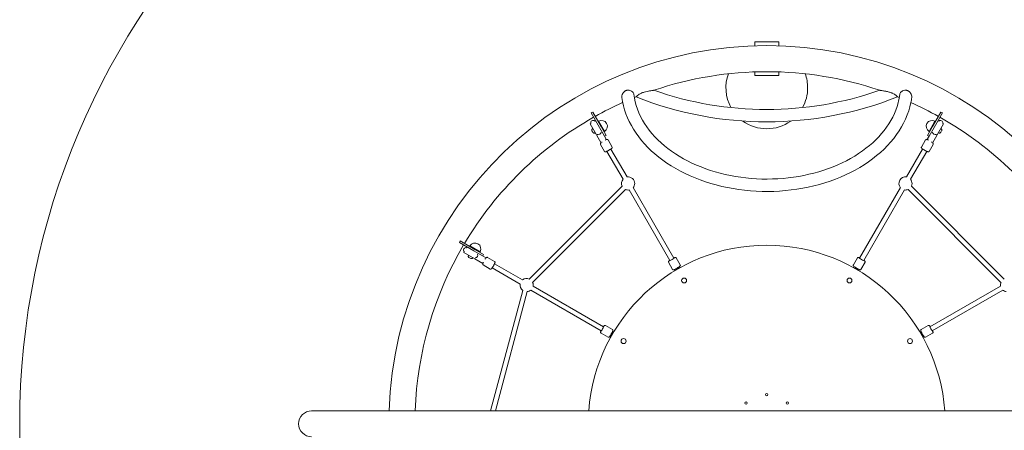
# Model space of a CAD drawing. Header units: inches. Extents: x -32 to 818, y -661 to 218.
# Tile 5 of 110: x 471.88 to 475.25, y 8.27 to 9.68. Entities that reach past the tile are written whole.
import ezdxf

# ---------------------------------------------------------------- set-up
doc = ezdxf.new("R2010")
doc.units = ezdxf.units.IN
doc.header["$LTSCALE"] = 0.01
doc.header["$MEASUREMENT"] = 0
doc.layers.get('0').update_dxf_attribs({"lineweight": 5})
doc.layers.add('_at_zabawki_', color=240, linetype='Continuous', lineweight=5)

# ---------------------------------------------------------------- blocks, each defined once
blk = doc.blocks.new('A$C3F2D24A1')
at = {"color": 0, "linetype": 'Continuous', "lineweight": 0}
for p, q in [((2368.6, 4617.7), (2368.6, 4604.1)), ((2451.6, 4617.7), (2368.6, 4617.7)), ((2451.6, 4604.1), (2451.6, 4617.7)), ((2368.6, 4514.9), (2368.6, 4502.7)), ((2451.6, 4502.7), (2368.6, 4502.7)), ((2451.6, 4502.7), (2451.6, 4514.9)), ((1837.2, 4324.6), (1808.5, 4374.3)), ((1813.7, 4377.2), (1842.4, 4327.6)), ((3006.6, 4377.2), (2977.9, 4327.6)), ((2983.1, 4324.6), (3011.8, 4374.3)), ((1807.4, 4338.6), (1804.6, 4337)), ((1804.6, 4337), (1826.4, 4299.3)), ((1813.9, 4321), (1813, 4320.5)), ((1823.7, 4348), (1820.9, 4346.4)), ((1834.1, 4345.9), (1832.4, 4344.9)), ((1854.1, 4311.3), (1834.1, 4345.9)), ((1854.1, 4311.3), (1834.1, 4345.9)), ((1854.2, 4295.1), (1837.2, 4324.6)), ((1859.9, 4297.3), (1842.4, 4327.6)), ((2960.4, 4297.3), (2977.9, 4327.6)), ((2966.1, 4295.1), (2983.1, 4324.6)), ((2966.2, 4311.3), (2986.2, 4345.9)), ((2966.2, 4311.3), (2986.2, 4345.9)), ((2986.2, 4345.9), (2987.9, 4344.9)), ((3015.7, 4337), (2993.9, 4299.3)), ((2996.6, 4348), (2999.4, 4346.4)), ((3006.4, 4321), (3007.3, 4320.5)), ((3012.9, 4338.6), (3015.7, 4337)), ((1811.2, 4313.6), (1813.8, 4309.1)), ((1813.8, 4309.1), (1814.7, 4307.6)), ((1822.4, 4306.2), (1821.5, 4305.7)), ((1842.5, 4271.3), (1826.4, 4299.3)), ((1854.1, 4311.3), (1852.4, 4310.3)), ((1861.6, 4282.3), (1854.2, 4295.1)), ((1854.7, 4294.3), (1859.9, 4297.3)), ((2958.7, 4282.3), (2966.1, 4295.1)), ((2965.6, 4294.3), (2960.4, 4297.3)), ((2966.2, 4311.3), (2967.9, 4310.3)), ((2977.8, 4271.3), (2993.9, 4299.3)), ((2997.9, 4306.2), (2998.8, 4305.7)), ((3006.5, 4309.1), (3005.6, 4307.6)), ((3009.1, 4313.6), (3006.5, 4309.1)), ((1840.5, 4266.8), (1854.5, 4242.6)), ((1845.2, 4272.8), (1844.8, 4273.5)), ((1859, 4280.8), (1858.6, 4281.5)), ((1866.5, 4281.8), (1880.4, 4257.6)), ((1931.6, 4155.1), (1876.3, 4250.9)), ((2888.7, 4155.1), (2944, 4250.9)), ((2953.8, 4281.8), (2939.8, 4257.6)), ((2961.3, 4280.8), (2961.7, 4281.5)), ((2979.8, 4266.8), (2965.8, 4242.6)), ((2975.1, 4272.8), (2975.5, 4273.5)), ((1917.7, 4147.1), (1862.4, 4242.9)), ((2902.5, 4147.1), (2957.9, 4242.9)), ((1596.6, 3805.7), (1914.6, 4123.7)), ((2092.1, 3877.1), (1952.6, 4118.7)), ((2728.2, 3877.1), (2867.7, 4118.7)), ((2905.7, 4123.7), (3223.7, 3805.7)), ((1607.9, 3794.4), (1925.9, 4112.4)), ((2078.2, 3869.1), (1938.7, 4110.7)), ((2742.1, 3869.1), (2881.6, 4110.7)), ((2894.4, 4112.4), (3212.3, 3794.4)), ((1406.7, 3902.2), (1357, 3930.9)), ((1360.1, 3936.1), (1409.7, 3907.4)), ((1383.3, 3915.7), (1381.7, 3912.9)), ((1393.4, 3919.1), (1392.4, 3917.4)), ((1428, 3899.1), (1393.4, 3919.1)), ((1428, 3899.1), (1393.4, 3919.1)), ((1374, 3899.5), (1372.3, 3896.7)), ((1372.3, 3896.7), (1410, 3874.9)), ((1388.4, 3887.4), (1387.9, 3886.5)), ((1389.7, 3879.7), (1394.2, 3877.1)), ((1403.1, 3878.9), (1402.6, 3878)), ((1436.3, 3885.1), (1406.7, 3902.2)), ((1440, 3889.9), (1409.7, 3907.4)), ((1428, 3899.1), (1427, 3897.4)), ((1449, 3877.8), (1436.3, 3885.1)), ((1437, 3884.7), (1440, 3889.9)), ((1453.5, 3879.8), (1477.7, 3865.9)), ((1394.2, 3877.1), (1395.8, 3876.2)), ((1438, 3858.8), (1410, 3874.9)), ((1438.5, 3853.8), (1462.7, 3839.9)), ((1439.6, 3861.3), (1438.9, 3861.7)), ((1447.6, 3875.2), (1446.9, 3875.6)), ((1573.3, 3802.6), (1477.4, 3857.9)), ((2087.6, 3838.8), (2073.6, 3863)), ((2113.6, 3853.8), (2099.6, 3878)), ((2109.7, 3847.3), (2113.9, 3845.1)), ((2710.6, 3847.3), (2706.4, 3845.1)), ((2706.7, 3853.8), (2720.7, 3878)), ((2732.7, 3838.8), (2746.6, 3863)), ((1565.3, 3788.7), (1469.4, 3844.1)), ((2095.3, 3838.9), (2095, 3834.2)), ((2101.7, 3838.1), (2101.9, 3842.5)), ((2103.3, 3843.2), (2107.1, 3841.3)), ((2713.2, 3841.3), (2717, 3843.2)), ((2718.3, 3842.5), (2718.6, 3838.1)), ((2725, 3838.9), (2725.3, 3834.2)), ((1851.2, 3642.1), (1609.6, 3781.6)), ((2969.1, 3642.1), (3210.7, 3781.6)), ((1463.8, 3354.7), (1574.2, 3766.9)), ((1480.4, 3354.7), (1589.7, 3762.8)), ((1843.2, 3628.3), (1601.6, 3767.7)), ((2977.1, 3628.3), (3218.7, 3767.7)), ((1881.5, 3632.7), (1857.3, 3646.7)), ((2938.8, 3632.7), (2963, 3646.7)), ((1866.5, 3606.7), (1842.3, 3620.7)), ((1873.1, 3610.7), (1875.2, 3606.4)), ((1879.1, 3613.2), (1877.1, 3617.1)), ((1877.8, 3618.4), (1882.2, 3618.6)), ((1881.4, 3625.1), (1886.2, 3625.3)), ((2938.9, 3625.1), (2934.1, 3625.3)), ((2938.1, 3618.6), (2942.4, 3618.4)), ((2943.2, 3617.1), (2941.2, 3613.2)), ((2947.2, 3610.7), (2945, 3606.4)), ((2953.8, 3606.7), (2978, 3620.7)), ((3969.3, 3354.7), (851, 3354.7))]:
    blk.add_line(p, q, dxfattribs=at)
at = {"color": 0, "linetype": 'Continuous', "lineweight": 0, "extrusion": (-2.2424e-16, -2.42082e-29, -1)}
blk.add_circle((-2126.9, 3800.7), 8.5, dxfattribs=at)
at = {"color": 0, "linetype": 'Continuous', "lineweight": 0}
for centre in [(2693.4, 3800.7), (1919.6, 3593.4)]:
    blk.add_circle(centre, 8.5, dxfattribs=at)
at = {"color": 0, "linetype": 'Continuous', "lineweight": 0, "extrusion": (-2.2424e-16, 3.8913e-29, -1)}
blk.add_circle((-2900.7, 3593.4), 8.5, dxfattribs=at)
at = {"color": 0, "linetype": 'Continuous', "lineweight": 0, "extrusion": (-2.2424e-16, 0, -1)}
for centre in [(-2410.1, 3410.2), (-2339.4, 3380.9), (-2480.9, 3380.9)]:
    blk.add_circle(centre, 4, dxfattribs=at)
at = {"color": 0, "linetype": 'Continuous', "lineweight": 0, "extrusion": (-2.2424e-16, 3.08149e-33, -1)}
for centre, radius, start, end in [((-2410.1, 3310.2), 1294.5, 1.9721, 178.0279), ((-3232.9, 3785.2), 22.5, 275.8275, 309.7336)]:
    blk.add_arc(centre, radius, start, end, dxfattribs=at)
at = {"color": 0, "linetype": 'Continuous', "lineweight": 0}
for centre, radius, start, end in [((2410.1, 3310.2), 1205.4, 71.2809, 108.7191), ((2410.1, 4460.2), 140, 159.8334, 208.8354), ((2410.1, 4460.2), 140, 0, 20.1666), ((2410.1, 4460.2), 140, 331.1646, 0), ((2410.1, 3310.2), 1205.4, 111.809, 112.1152), ((2410.1, 5559.1), 1172.9, 250.7415, 289.2585), ((2410.1, 3310.2), 1205.4, 67.8848, 68.191), ((2410.1, 3310.2), 1205.5, 114.1761, 119.192), ((2410.1, 3310.2), 1205.4, 60.808, 65.8239), ((2410.1, 3310.2), 1205.5, 119.4772, 149.192), ((2410.1, 3310.2), 1205.5, 30.808, 60.5228), ((2410.1, 3310.2), 1222.4, 60.5156, 60.7968), ((2410.1, 4460.2), 140, 234.2303, 305.7697), ((2410.1, 3310.2), 1205.4, 149.4772, 177.882), ((851, 3310.2), 44.5, 90, 180), ((851, 3310.2), 44.5, 180, 270)]:
    blk.add_arc(centre, radius, start, end, dxfattribs=at)
at = {"color": 0, "linetype": 'Continuous', "lineweight": 0, "extrusion": (-2.2424e-16, 3.69779e-32, -1)}
blk.add_arc((-2410.1, 5559.1), 1215.3, 248.377, 291.623, dxfattribs=at)
at = {"color": 0, "linetype": 'Continuous', "lineweight": 0, "extrusion": (-2.2424e-16, -2.9422e-29, -1)}
blk.add_arc((-2410.1, 3310.2), 1222.4, 60.5156, 60.7968, dxfattribs=at)
at = {"color": 0, "linetype": 'Continuous', "lineweight": 0, "extrusion": (-2.2424e-16, 1.2326e-32, -1)}
for centre, radius, start, end in [((-1844.1, 4328.6), 20, 60, 240), ((-2885.1, 4132.9), 22.5, 320.2664, 99.1725), ((-1392.2, 3884), 5, 300, 30)]:
    blk.add_arc(centre, radius, start, end, dxfattribs=at)
at = {"color": 0, "linetype": 'Continuous', "lineweight": 0, "extrusion": (-2.2424e-16, 0, -1)}
for centre, radius, start, end in [((-2976.2, 4328.6), 20, 300, 120), ((-1815.1, 4340.8), 8, 344.4775, 135.5225), ((-1815.5, 4316.1), 5, 330, 60), ((-3004.8, 4316.1), 5, 120, 210), ((-3001.3, 4310.1), 5, 210, 300), ((-1935.1, 4132.9), 22.5, 80.8275, 180), ((-1935.1, 4132.9), 22.5, 180, 219.7336), ((-2885.1, 4132.9), 22.5, 180, 204.1725), ((-1935.1, 4132.9), 22.5, 260.2664, 294.1725), ((-2885.1, 4132.9), 22.5, 245.8275, 279.7336), ((-1379.6, 3905.2), 8, 314.4775, 105.5225), ((-2410.1, 3310.2), 611.4, 4.1783, 175.8217), ((-1398.3, 3880.5), 5, 210, 300), ((-1587.4, 3785.2), 22.5, 155.8275, 180), ((-1587.4, 3785.2), 22.5, 180, 189.7336), ((-1587.4, 3785.2), 22.5, 230.2664, 264.1725)]:
    blk.add_arc(centre, radius, start, end, dxfattribs=at)
at = {"color": 0, "linetype": 'Continuous', "lineweight": 0, "extrusion": (-2.2424e-16, 2.46519e-32, -1)}
for centre, radius, start, end in [((-3005.1, 4340.8), 8, 44.4775, 195.5225), ((-1410.7, 3909.1), 20, 30, 210)]:
    blk.add_arc(centre, radius, start, end, dxfattribs=at)
at = {"color": 0, "linetype": 'Continuous', "lineweight": 0, "extrusion": (-2.2424e-16, -2.46519e-32, -1)}
blk.add_arc((-1819, 4310.1), 5, 240, 330, dxfattribs=at)
at = {"color": 0, "linetype": 'Continuous', "lineweight": 0, "extrusion": (-2.2424e-16, -1.2326e-32, -1)}
for centre, start, end in [((-1935.1, 4132.9), 335.8275, 39.1725), ((-2885.1, 4132.9), 140.8275, 180), ((-1587.4, 3785.2), 305.8275, 9.1725), ((-1587.4, 3785.2), 50.8275, 114.1725)]:
    blk.add_arc(centre, 22.5, start, end, dxfattribs=at)
at = {"color": 0, "linetype": 'Continuous', "lineweight": 0, "extrusion": (-2.2424e-16, -2.20388e-29, -1)}
blk.add_arc((-2410.1, 3310.2), 1222.4, 30.5156, 30.7968, dxfattribs=at)
at = {"color": 0, "linetype": 'Continuous', "lineweight": 0, "extrusion": (-2.2424e-16, 6.16298e-33, -1)}
blk.add_arc((-3232.9, 3785.2), 22.5, 350.2664, 24.1725, dxfattribs=at)
at = {"color": 0, "linetype": 'Continuous', "lineweight": 0}
for centre, major_axis, ratio, start_param, end_param in [((1835.3, 4305.9), (-6.93, -4), 0.610003, 0.25268, 2.888912), ((2985, 4305.9), (-6.93, 4), 0.610003, 0.25268, 2.888912), ((1852.1, 4276.8), (-6.93, -4), 0.46604, -0.652707, 0), ((1852.1, 4276.8), (-6.93, -4), 0.46604, -2.571156, -2.488886), ((1852.1, 4276.8), (6.93, 4), 0.46604, 0, 0.570437), ((1414.4, 3885.1), (-4, -6.93), 0.610003, 0.25268, 2.888912), ((1443.6, 3868.2), (-4, -6.93), 0.46604, -0.652707, 0), ((1443.6, 3868.2), (-4, -6.93), 0.46604, -2.571156, -2.488886), ((1443.6, 3868.2), (4, 6.93), 0.46604, 0, 0.570437), ((2085.1, 3873.1), (-6.93, -4), 0.085522, 0, 3.141593), ((2735.1, 3873.1), (-6.93, 4), 0.085522, 0, 3.141593), ((1847.2, 3635.2), (-4, -6.93), 0.085522, 0, 3.141593), ((2973.1, 3635.2), (-4, 6.93), 0.085522, 0, 3.141593)]:
    blk.add_ellipse(centre, major_axis=major_axis, ratio=ratio, start_param=start_param, end_param=end_param, dxfattribs=at)
at = {"color": 0, "linetype": 'Continuous', "lineweight": 0, "extrusion": (-1.60296e-16, -2.91496e-17, -1)}
blk.add_ellipse((1835.3, 4305.9), major_axis=(6.93, 4), ratio=0.610003, start_param=0.25268, end_param=2.888912, dxfattribs=at)
at = {"color": 0, "linetype": 'Continuous', "lineweight": 0, "extrusion": (-2.17666e-16, 9.93535e-19, -1)}
blk.add_ellipse((2985, 4305.9), major_axis=(6.93, -4), ratio=0.610003, start_param=0.25268, end_param=2.888912, dxfattribs=at)
at = {"color": 0, "linetype": 'Continuous', "lineweight": 0, "extrusion": (-1.6818e-16, 9.70987e-17, -1)}
blk.add_ellipse((2968.2, 4276.8), major_axis=(-6.93, 4), ratio=0.46604, start_param=0, end_param=0.570437, dxfattribs=at)
at = {"color": 0, "linetype": 'Continuous', "lineweight": 0, "extrusion": (-1.68777e-16, 1.44617e-17, -1)}
blk.add_ellipse((2968.2, 4276.8), major_axis=(6.93, -4), ratio=0.46604, start_param=-2.571156, end_param=-2.488886, dxfattribs=at)
at = {"color": 0, "linetype": 'Continuous', "lineweight": 0, "extrusion": (-2.61218e-16, 3.52169e-17, -1)}
blk.add_ellipse((2968.2, 4276.8), major_axis=(6.93, -4), ratio=0.46604, start_param=-0.652707, end_param=0, dxfattribs=at)
at = {"color": 0, "linetype": 'Continuous', "lineweight": 0, "extrusion": (-1.43442e-16, -4.03599e-17, -1)}
blk.add_ellipse((1414.4, 3885.1), major_axis=(4, 6.93), ratio=0.610003, start_param=0.25268, end_param=2.888912, dxfattribs=at)
at = {"color": 0, "linetype": 'Continuous', "lineweight": 0, "extrusion": (-1.93624e-16, -8.79424e-18, -1)}
blk.add_ellipse((2100.6, 3842.9), major_axis=(-3.66, -7.11), ratio=0.071981, start_param=-1.445872, end_param=-0.871771, dxfattribs=at)
at = {"color": 0, "linetype": 'Continuous', "lineweight": 0, "extrusion": (-2.80124e-16, -7.91659e-16, -1)}
blk.add_ellipse((2103.5, 3844.6), major_axis=(-7.99, 0.39), ratio=0.071981, start_param=-2.269822, end_param=-1.695721, dxfattribs=at)
at = {"color": 0, "linetype": 'Continuous', "lineweight": 0, "extrusion": (-2.38692e-16, 3.73225e-16, -1)}
blk.add_ellipse((2716.7, 3844.6), major_axis=(-7.99, -0.39), ratio=0.071981, start_param=-1.445872, end_param=-0.871771, dxfattribs=at)
at = {"color": 0, "linetype": 'Continuous', "lineweight": 0, "extrusion": (-9.21435e-16, -3.78406e-16, -1)}
blk.add_ellipse((2719.7, 3842.9), major_axis=(-3.66, 7.11), ratio=0.071981, start_param=-2.269822, end_param=-1.695721, dxfattribs=at)
at = {"color": 0, "linetype": 'Continuous', "lineweight": 0, "extrusion": (2.33266e-17, 1.49183e-17, -1)}
blk.add_ellipse((1875.7, 3616.8), major_axis=(0.39, -7.99), ratio=0.071981, start_param=-1.445872, end_param=-0.871771, dxfattribs=at)
at = {"color": 0, "linetype": 'Continuous', "lineweight": 0, "extrusion": (-2.25171e-16, 9.57762e-17, -1)}
blk.add_ellipse((1877.4, 3619.7), major_axis=(-7.11, -3.66), ratio=0.071981, start_param=-2.269822, end_param=-1.695721, dxfattribs=at)
at = {"color": 0, "linetype": 'Continuous', "lineweight": 0, "extrusion": (-1.75885e-17, 3.87247e-16, -1)}
blk.add_ellipse((2942.9, 3619.7), major_axis=(-7.11, 3.66), ratio=0.071981, start_param=-1.445872, end_param=-0.871771, dxfattribs=at)
at = {"color": 0, "linetype": 'Continuous', "lineweight": 0, "extrusion": (0, 0, -1)}
blk.add_ellipse((2944.6, 3616.8), major_axis=(0.39, 7.99), ratio=0.071981, start_param=-2.269822, end_param=-1.695721, dxfattribs=at)
at = {"color": 0, "linetype": 'Continuous', "lineweight": 0}
for points, knots in [([(1926.5, 4450.3), (1927, 4450.5), (1927.5, 4450.8), (1928.5, 4451.2), (1929.1, 4451.3), (1930.5, 4451.8), (1931.4, 4452), (1933.3, 4452.3), (1934.4, 4452.3), (1937.4, 4452.3), (1939.4, 4452), (1943.4, 4450.7), (1945.4, 4449.8), (1949.2, 4447.3), (1950.9, 4445.7), (1953.2, 4442.6), (1954, 4441.1), (1954.5, 4439.1), (1954.6, 4438.7), (1954.6, 4438.2)], [0, 0, 0, 0, 1.599823, 1.599823, 3.330947, 3.330947, 6.062582, 6.062582, 9.251903, 9.251903, 15.238581, 15.238581, 22.327287, 22.327287, 30.145422, 30.145422, 36.790426, 36.790426, 38.86316, 38.86316, 38.86316, 38.86316]), ([(2865.6, 4438.2), (2865.7, 4438.8), (2865.8, 4439.3), (2866.4, 4441.4), (2867.2, 4442.8), (2869.3, 4445.6), (2870.7, 4446.9), (2874.2, 4449.5), (2876.6, 4450.7), (2881.5, 4452.1), (2884, 4452.4), (2887.7, 4452.2), (2888.8, 4452), (2890.6, 4451.5), (2891.2, 4451.4), (2892.3, 4451), (2892.8, 4450.8), (2893.4, 4450.5), (2893.6, 4450.4), (2893.8, 4450.3)], [98.084969, 98.084969, 98.084969, 98.084969, 100.570858, 100.570858, 107.105456, 107.105456, 113.540682, 113.540682, 121.824615, 121.824615, 129.34665, 129.34665, 132.917401, 132.917401, 134.83767, 134.83767, 136.420286, 136.420286, 136.970311, 136.970311, 136.970311, 136.970311]), ([(1913.4, 4427), (1913.1, 4428.9), (1913.2, 4431), (1914.2, 4435.9), (1915.3, 4438.7), (1918.4, 4443.8), (1920.5, 4446.2), (1923.7, 4448.7), (1924.5, 4449.2), (1925.8, 4449.9), (1926.1, 4450.1), (1926.5, 4450.3)], [106.938649, 106.938649, 106.938649, 106.938649, 114.14045, 114.14045, 123.446884, 123.446884, 132.637758, 132.637758, 135.723267, 135.723267, 136.943439, 136.943439, 136.943439, 136.943439]), ([(1913.4, 4427), (1918.9, 4389.5), (1932.6, 4352.7), (1975.3, 4283.6), (2004.5, 4251.4), (2075.8, 4194.9), (2118.1, 4170.6), (2211.1, 4133), (2261.9, 4119.6), (2366.9, 4104.9), (2420.9, 4103.6), (2527, 4113.4), (2578.9, 4124.4), (2675.4, 4157.8), (2719.9, 4180.1), (2797, 4234), (2829.6, 4265.5), (2878.8, 4334.4), (2895.7, 4371.7), (2905.1, 4415.7), (2906.1, 4421.4), (2906.9, 4427)], [3.245033, 3.245033, 3.245033, 3.245033, 3.55307, 3.55307, 3.869308, 3.869308, 4.192282, 4.192282, 4.517137, 4.517137, 4.842069, 4.842069, 5.166983, 5.166983, 5.491913, 5.491913, 5.815558, 5.815558, 6.133396, 6.133396, 6.179745, 6.179745, 6.179745, 6.179745]), ([(1954.6, 4438.2), (1958.9, 4403.9), (1971.3, 4369.9), (2011.3, 4306.9), (2038.3, 4277.9), (2104, 4227.5), (2142.4, 4206.1), (2227, 4172.8), (2273, 4160.8), (2368.4, 4147.5), (2417.6, 4146.2), (2514.1, 4154.5), (2561.4, 4164), (2649.1, 4192.9), (2689.6, 4212.2), (2759.7, 4258.4), (2789.3, 4285.3), (2835.2, 4344), (2851.3, 4375.9), (2862.5, 4418.3), (2864.4, 4428.2), (2865.6, 4438.2)], [3.228641, 3.228641, 3.228641, 3.228641, 3.56371, 3.56371, 3.887076, 3.887076, 4.203311, 4.203311, 4.518075, 4.518075, 4.832891, 4.832891, 5.147736, 5.147736, 5.462467, 5.462467, 5.778042, 5.778042, 6.098793, 6.098793, 6.196137, 6.196137, 6.196137, 6.196137]), ([(1962.3, 4429.4), (1962.3, 4429.4), (1962.3, 4429.4), (1962.4, 4429.4), (1962.6, 4429.7), (1963.5, 4430.6), (1964.3, 4431.5), (1966.9, 4433.9), (1968.5, 4435.2), (1972.2, 4437.8), (1974.1, 4438.9), (1977.6, 4440.8), (1979, 4441.5), (1981.9, 4442.7), (1983.4, 4443.3), (1986.5, 4444.5), (1988.3, 4445), (1990, 4445.6)], [136.560428, 136.560428, 136.560428, 136.560428, 137.515221, 137.515221, 142.745613, 142.745613, 150.625192, 150.625192, 158.76592, 158.76592, 165.985876, 165.985876, 170.890186, 170.890186, 175.514511, 175.514511, 180.974481, 180.974481, 180.974481, 180.974481]), ([(1990, 4445.6), (1993.3, 4446.5), (1996.6, 4447.4), (2006.1, 4449.5), (2012.1, 4450.4), (2018.4, 4451.3), (2020.2, 4451.5), (2022.3, 4451.8), (2022.9, 4451.8), (2023.2, 4451.9), (2023.3, 4451.9), (2023.3, 4451.9)], [0, 0, 0, 0, 10.280112, 10.280112, 30.165973, 30.165973, 38.850568, 38.850568, 44.184192, 44.184192, 46.167889, 46.167889, 46.167889, 46.167889]), ([(2797, 4451.9), (2797, 4451.9), (2797.1, 4451.9), (2797.8, 4451.8), (2798.4, 4451.7), (2800.6, 4451.4), (2802.4, 4451.2), (2807.8, 4450.4), (2812.4, 4449.7), (2821.1, 4448), (2825, 4447.1), (2829.3, 4445.9), (2829.8, 4445.7), (2830.3, 4445.6)], [131.858305, 131.858305, 131.858305, 131.858305, 134.985384, 134.985384, 139.947457, 139.947457, 147.915294, 147.915294, 163.744804, 163.744804, 175.656139, 175.656139, 177.266341, 177.266341, 177.266341, 177.266341]), ([(2830.3, 4445.6), (2832.1, 4445), (2834, 4444.4), (2837.2, 4443.2), (2838.7, 4442.6), (2841.6, 4441.3), (2843.1, 4440.6), (2846.3, 4438.9), (2848, 4437.8), (2851.4, 4435.5), (2852.9, 4434.3), (2855.3, 4432.1), (2856.2, 4431.2), (2857.4, 4430), (2857.8, 4429.6), (2858, 4429.4), (2858, 4429.4), (2858, 4429.4)], [0, 0, 0, 0, 5.836338, 5.836338, 10.466243, 10.466243, 15.520767, 15.520767, 22.036487, 22.036487, 29.496392, 29.496392, 36.765701, 36.765701, 43.251816, 43.251816, 45.237043, 45.237043, 45.237043, 45.237043]), ([(2893.8, 4450.3), (2894.4, 4450), (2895, 4449.7), (2896.8, 4448.5), (2897.9, 4447.7), (2900.4, 4445.4), (2901.6, 4444), (2904.1, 4440.3), (2905.3, 4437.9), (2906.8, 4433.1), (2907.2, 4430.7), (2907, 4428), (2907, 4427.5), (2906.9, 4427)], [0, 0, 0, 0, 2.083028, 2.083028, 6.379631, 6.379631, 12.066982, 12.066982, 20.12054, 20.12054, 28.214841, 28.214841, 30.003125, 30.003125, 30.003125, 30.003125]), ([(1861.3, 4282.8), (1861.5, 4282.9), (1861.7, 4283), (1862.4, 4283.2), (1862.7, 4283.3), (1863.4, 4283.4), (1863.6, 4283.4), (1864.2, 4283.3), (1864.6, 4283.3), (1865.4, 4283), (1865.7, 4282.7), (1866.2, 4282.2), (1866.4, 4282), (1866.5, 4281.8)], [4.2131239, 4.2131239, 4.2131239, 4.2131239, 4.3169856, 4.3169856, 4.5146873, 4.5146873, 4.5853469, 4.5853469, 4.6500164, 4.6500164, 4.6902439, 4.6902439, 4.712389, 4.712389, 4.712389, 4.712389]), ([(2953.8, 4281.8), (2954, 4282.1), (2954.2, 4282.4), (2954.7, 4282.8), (2954.9, 4283), (2955.5, 4283.2), (2955.7, 4283.3), (2956.2, 4283.4), (2956.4, 4283.4), (2956.9, 4283.4), (2957.1, 4283.3), (2957.9, 4283.2), (2958.3, 4283), (2958.9, 4282.8), (2958.9, 4282.8), (2959, 4282.8)], [1.5707963, 1.5707963, 1.5707963, 1.5707963, 1.599625, 1.599625, 1.6313166, 1.6313166, 1.6710049, 1.6710049, 1.7233309, 1.7233309, 1.8061196, 1.8061196, 2.0437133, 2.0437133, 2.0700614, 2.0700614, 2.0700614, 2.0700614]), ([(1840.5, 4266.8), (1840.3, 4267.1), (1840.2, 4267.4), (1840.1, 4268.1), (1840.1, 4268.4), (1840.1, 4269), (1840.2, 4269.2), (1840.4, 4269.7), (1840.5, 4269.9), (1840.7, 4270.3), (1840.9, 4270.5), (1841.4, 4271), (1841.7, 4271.3), (1842.2, 4271.7), (1842.2, 4271.8), (1842.3, 4271.8)], [1.5707963, 1.5707963, 1.5707963, 1.5707963, 1.599625, 1.599625, 1.6313166, 1.6313166, 1.6710049, 1.6710049, 1.7233309, 1.7233309, 1.8061196, 1.8061196, 2.0437133, 2.0437133, 2.0700614, 2.0700614, 2.0700614, 2.0700614]), ([(1854.5, 4242.6), (1854.6, 4242.3), (1854.9, 4242.1), (1855.4, 4241.6), (1855.6, 4241.5), (1856.2, 4241.2), (1856.4, 4241.2), (1856.9, 4241.1), (1857.1, 4241.1), (1857.6, 4241.1), (1857.8, 4241.1), (1858.6, 4241.3), (1859, 4241.4), (1860, 4241.8), (1860.6, 4242), (1862.1, 4242.7), (1863.2, 4243.2), (1865.4, 4244.4), (1866.5, 4245), (1868.9, 4246.3), (1870, 4247), (1872.3, 4248.3), (1873.4, 4249), (1875.4, 4250.3), (1876.4, 4250.9), (1878, 4252.1), (1878.7, 4252.6), (1879.5, 4253.4), (1879.8, 4253.6), (1880.3, 4254.2), (1880.4, 4254.4), (1880.6, 4254.9), (1880.8, 4255.2), (1880.9, 4256.1), (1880.9, 4256.5), (1880.7, 4257.2), (1880.6, 4257.4), (1880.4, 4257.6)], [4.712389, 4.712389, 4.712389, 4.712389, 4.741218, 4.741218, 4.772909, 4.772909, 4.812598, 4.812598, 4.864924, 4.864924, 4.947712, 4.947712, 5.185306, 5.185306, 5.426372, 5.426372, 5.785777, 5.785777, 6.118066, 6.118066, 6.44533, 6.44533, 6.772576, 6.772576, 7.10464, 7.10464, 7.458578, 7.458578, 7.65628, 7.65628, 7.72694, 7.72694, 7.791609, 7.791609, 7.831837, 7.831837, 7.853982, 7.853982, 7.853982, 7.853982]), ([(2939.8, 4257.6), (2939.7, 4257.3), (2939.5, 4257), (2939.4, 4256.4), (2939.4, 4256.1), (2939.5, 4255.5), (2939.5, 4255.2), (2939.7, 4254.7), (2939.8, 4254.6), (2940.1, 4254.1), (2940.2, 4254), (2940.7, 4253.4), (2941, 4253.1), (2941.9, 4252.4), (2942.3, 4252.1), (2943.7, 4251.1), (2944.7, 4250.4), (2946.8, 4249), (2947.9, 4248.4), (2950.2, 4247), (2951.4, 4246.3), (2953.7, 4245), (2954.8, 4244.4), (2957, 4243.3), (2958, 4242.8), (2959.8, 4242), (2960.6, 4241.7), (2961.7, 4241.3), (2962, 4241.2), (2962.8, 4241.1), (2963, 4241.1), (2963.5, 4241.1), (2963.9, 4241.1), (2964.7, 4241.5), (2965, 4241.7), (2965.5, 4242.2), (2965.7, 4242.4), (2965.8, 4242.6)], [4.712389, 4.712389, 4.712389, 4.712389, 4.741218, 4.741218, 4.772909, 4.772909, 4.812598, 4.812598, 4.864924, 4.864924, 4.947712, 4.947712, 5.185306, 5.185306, 5.426372, 5.426372, 5.785777, 5.785777, 6.118066, 6.118066, 6.44533, 6.44533, 6.772576, 6.772576, 7.10464, 7.10464, 7.458578, 7.458578, 7.65628, 7.65628, 7.72694, 7.72694, 7.791609, 7.791609, 7.831837, 7.831837, 7.853982, 7.853982, 7.853982, 7.853982]), ([(2978, 4271.8), (2978.2, 4271.6), (2978.4, 4271.5), (2978.9, 4271.1), (2979.1, 4270.8), (2979.6, 4270.2), (2979.7, 4270.1), (2980, 4269.5), (2980.1, 4269.2), (2980.2, 4268.4), (2980.2, 4268), (2980, 4267.3), (2979.9, 4267), (2979.8, 4266.8)], [4.2131239, 4.2131239, 4.2131239, 4.2131239, 4.3169856, 4.3169856, 4.5146873, 4.5146873, 4.5853469, 4.5853469, 4.6500164, 4.6500164, 4.6902439, 4.6902439, 4.712389, 4.712389, 4.712389, 4.712389]), ([(1448.5, 3878.1), (1448.7, 3878.3), (1448.8, 3878.4), (1449.3, 3878.9), (1449.5, 3879.2), (1450.1, 3879.6), (1450.3, 3879.7), (1450.8, 3880), (1451.1, 3880.1), (1452, 3880.2), (1452.4, 3880.2), (1453, 3880), (1453.3, 3879.9), (1453.5, 3879.8)], [4.2131239, 4.2131239, 4.2131239, 4.2131239, 4.3169856, 4.3169856, 4.5146873, 4.5146873, 4.5853469, 4.5853469, 4.6500164, 4.6500164, 4.6902439, 4.6902439, 4.712389, 4.712389, 4.712389, 4.712389]), ([(2091.7, 3877.8), (2092, 3877.9), (2092.3, 3878.1), (2093.6, 3878.7), (2094.4, 3879), (2095.5, 3879.4), (2095.8, 3879.5), (2096.6, 3879.6), (2096.8, 3879.6), (2097.4, 3879.5), (2097.7, 3879.5), (2098.5, 3879.2), (2098.8, 3879), (2099.3, 3878.5), (2099.5, 3878.2), (2099.6, 3878)], [3.847205, 3.847205, 3.847205, 3.847205, 3.9630472, 3.9630472, 4.3169856, 4.3169856, 4.5146873, 4.5146873, 4.5853469, 4.5853469, 4.6500164, 4.6500164, 4.6902439, 4.6902439, 4.712389, 4.712389, 4.712389, 4.712389]), ([(2720.7, 3878), (2720.8, 3878.3), (2721.1, 3878.6), (2721.6, 3879), (2721.8, 3879.2), (2722.3, 3879.4), (2722.6, 3879.5), (2723.1, 3879.6), (2723.3, 3879.6), (2723.8, 3879.6), (2724, 3879.5), (2724.8, 3879.4), (2725.2, 3879.3), (2726.2, 3878.9), (2726.7, 3878.6), (2727.8, 3878.2), (2728.2, 3878), (2728.6, 3877.8)], [1.5707963, 1.5707963, 1.5707963, 1.5707963, 1.599625, 1.599625, 1.6313166, 1.6313166, 1.6710049, 1.6710049, 1.7233309, 1.7233309, 1.8061196, 1.8061196, 2.0437133, 2.0437133, 2.2847796, 2.2847796, 2.4359803, 2.4359803, 2.4359803, 2.4359803]), ([(1438.5, 3853.8), (1438.2, 3854), (1438, 3854.2), (1437.5, 3854.7), (1437.4, 3855), (1437.1, 3855.5), (1437.1, 3855.8), (1437, 3856.3), (1437, 3856.5), (1437, 3857), (1437, 3857.2), (1437.1, 3857.9), (1437.3, 3858.3), (1437.5, 3858.9), (1437.5, 3859), (1437.5, 3859)], [1.5707963, 1.5707963, 1.5707963, 1.5707963, 1.599625, 1.599625, 1.6313166, 1.6313166, 1.6710049, 1.6710049, 1.7233309, 1.7233309, 1.8061196, 1.8061196, 2.0437133, 2.0437133, 2.0700614, 2.0700614, 2.0700614, 2.0700614]), ([(1462.7, 3839.9), (1463, 3839.7), (1463.3, 3839.6), (1464, 3839.5), (1464.3, 3839.5), (1464.9, 3839.5), (1465.1, 3839.6), (1465.6, 3839.7), (1465.8, 3839.8), (1466.2, 3840.1), (1466.3, 3840.2), (1466.9, 3840.7), (1467.2, 3841.1), (1467.9, 3841.9), (1468.3, 3842.4), (1469.3, 3843.8), (1469.9, 3844.7), (1471.3, 3846.9), (1472, 3848), (1473.3, 3850.3), (1474, 3851.4), (1475.3, 3853.7), (1475.9, 3854.9), (1477, 3857), (1477.5, 3858), (1478.3, 3859.8), (1478.7, 3860.6), (1479, 3861.7), (1479.2, 3862.1), (1479.2, 3862.8), (1479.3, 3863), (1479.2, 3863.6), (1479.2, 3863.9), (1478.8, 3864.7), (1478.6, 3865.1), (1478.1, 3865.6), (1477.9, 3865.7), (1477.7, 3865.9)], [4.712389, 4.712389, 4.712389, 4.712389, 4.741218, 4.741218, 4.772909, 4.772909, 4.812598, 4.812598, 4.864924, 4.864924, 4.947712, 4.947712, 5.185306, 5.185306, 5.426372, 5.426372, 5.785777, 5.785777, 6.118066, 6.118066, 6.44533, 6.44533, 6.772576, 6.772576, 7.10464, 7.10464, 7.458578, 7.458578, 7.65628, 7.65628, 7.72694, 7.72694, 7.791609, 7.791609, 7.831837, 7.831837, 7.853982, 7.853982, 7.853982, 7.853982]), ([(2073.6, 3863), (2073.5, 3863.3), (2073.4, 3863.6), (2073.2, 3864.3), (2073.2, 3864.6), (2073.3, 3865.2), (2073.3, 3865.4), (2073.5, 3865.9), (2073.6, 3866.1), (2073.9, 3866.5), (2074, 3866.7), (2074.5, 3867.3), (2074.8, 3867.5), (2075.7, 3868.2), (2076.1, 3868.6), (2077, 3869.2), (2077.4, 3869.5), (2077.8, 3869.8)], [1.5707963, 1.5707963, 1.5707963, 1.5707963, 1.599625, 1.599625, 1.6313166, 1.6313166, 1.6710049, 1.6710049, 1.7233309, 1.7233309, 1.8061196, 1.8061196, 2.0437133, 2.0437133, 2.2847796, 2.2847796, 2.4359803, 2.4359803, 2.4359803, 2.4359803]), ([(2087.6, 3838.8), (2087.8, 3838.5), (2088, 3838.3), (2088.5, 3837.8), (2088.8, 3837.7), (2089.3, 3837.4), (2089.5, 3837.4), (2090, 3837.3), (2090.3, 3837.3), (2090.7, 3837.3), (2090.9, 3837.3), (2091.7, 3837.5), (2092.1, 3837.6), (2093.1, 3838), (2093.7, 3838.2), (2095.2, 3838.9), (2096.3, 3839.4), (2098.5, 3840.6), (2099.7, 3841.2), (2102, 3842.5), (2103.2, 3843.2), (2105.4, 3844.5), (2106.5, 3845.2), (2108.6, 3846.5), (2109.5, 3847.1), (2111.1, 3848.3), (2111.8, 3848.8), (2112.7, 3849.6), (2113, 3849.8), (2113.4, 3850.4), (2113.5, 3850.6), (2113.8, 3851.1), (2113.9, 3851.4), (2114, 3852.3), (2114, 3852.7), (2113.8, 3853.4), (2113.7, 3853.6), (2113.6, 3853.8)], [4.712389, 4.712389, 4.712389, 4.712389, 4.741218, 4.741218, 4.772909, 4.772909, 4.812598, 4.812598, 4.864924, 4.864924, 4.947712, 4.947712, 5.185306, 5.185306, 5.426372, 5.426372, 5.785777, 5.785777, 6.118066, 6.118066, 6.44533, 6.44533, 6.772576, 6.772576, 7.10464, 7.10464, 7.458578, 7.458578, 7.65628, 7.65628, 7.72694, 7.72694, 7.791609, 7.791609, 7.831837, 7.831837, 7.853982, 7.853982, 7.853982, 7.853982]), ([(2706.7, 3853.8), (2706.5, 3853.5), (2706.4, 3853.2), (2706.3, 3852.6), (2706.3, 3852.3), (2706.3, 3851.7), (2706.4, 3851.4), (2706.6, 3851), (2706.7, 3850.8), (2706.9, 3850.4), (2707.1, 3850.2), (2707.6, 3849.6), (2707.9, 3849.3), (2708.7, 3848.6), (2709.2, 3848.3), (2710.6, 3847.3), (2711.6, 3846.6), (2713.7, 3845.3), (2714.8, 3844.6), (2717.1, 3843.2), (2718.3, 3842.5), (2720.6, 3841.2), (2721.7, 3840.6), (2723.8, 3839.5), (2724.8, 3839), (2726.6, 3838.2), (2727.4, 3837.9), (2728.5, 3837.5), (2728.9, 3837.4), (2729.6, 3837.3), (2729.8, 3837.3), (2730.4, 3837.3), (2730.8, 3837.4), (2731.6, 3837.7), (2731.9, 3837.9), (2732.4, 3838.4), (2732.6, 3838.6), (2732.7, 3838.8)], [4.712389, 4.712389, 4.712389, 4.712389, 4.741218, 4.741218, 4.772909, 4.772909, 4.812598, 4.812598, 4.864924, 4.864924, 4.947712, 4.947712, 5.185306, 5.185306, 5.426372, 5.426372, 5.785777, 5.785777, 6.118066, 6.118066, 6.44533, 6.44533, 6.772576, 6.772576, 7.10464, 7.10464, 7.458578, 7.458578, 7.65628, 7.65628, 7.72694, 7.72694, 7.791609, 7.791609, 7.831837, 7.831837, 7.853982, 7.853982, 7.853982, 7.853982]), ([(2742.5, 3869.8), (2742.8, 3869.6), (2743.1, 3869.4), (2744.2, 3868.6), (2744.9, 3868.1), (2745.7, 3867.3), (2746, 3867), (2746.5, 3866.4), (2746.6, 3866.3), (2746.8, 3865.7), (2747, 3865.4), (2747.1, 3864.6), (2747.1, 3864.2), (2746.9, 3863.5), (2746.8, 3863.2), (2746.6, 3863)], [3.847205, 3.847205, 3.847205, 3.847205, 3.9630472, 3.9630472, 4.3169856, 4.3169856, 4.5146873, 4.5146873, 4.5853469, 4.5853469, 4.6500164, 4.6500164, 4.6902439, 4.6902439, 4.712389, 4.712389, 4.712389, 4.712389]), ([(1850.5, 3642.5), (1850.8, 3642.8), (1851, 3643.1), (1851.7, 3644.2), (1852.3, 3644.9), (1853, 3645.8), (1853.3, 3646.1), (1853.9, 3646.5), (1854.1, 3646.6), (1854.6, 3646.9), (1854.9, 3647), (1855.7, 3647.1), (1856.2, 3647.1), (1856.8, 3646.9), (1857.1, 3646.8), (1857.3, 3646.7)], [3.847205, 3.847205, 3.847205, 3.847205, 3.9630472, 3.9630472, 4.3169856, 4.3169856, 4.5146873, 4.5146873, 4.5853469, 4.5853469, 4.6500164, 4.6500164, 4.6902439, 4.6902439, 4.712389, 4.712389, 4.712389, 4.712389]), ([(2963, 3646.7), (2963.3, 3646.9), (2963.6, 3647), (2964.2, 3647.1), (2964.6, 3647.1), (2965.1, 3647), (2965.4, 3647), (2965.9, 3646.8), (2966.1, 3646.7), (2966.5, 3646.5), (2966.6, 3646.3), (2967.2, 3645.8), (2967.5, 3645.5), (2968.2, 3644.7), (2968.6, 3644.2), (2969.2, 3643.3), (2969.5, 3642.9), (2969.7, 3642.5)], [1.5707963, 1.5707963, 1.5707963, 1.5707963, 1.599625, 1.599625, 1.6313166, 1.6313166, 1.6710049, 1.6710049, 1.7233309, 1.7233309, 1.8061196, 1.8061196, 2.0437133, 2.0437133, 2.2847796, 2.2847796, 2.4359803, 2.4359803, 2.4359803, 2.4359803]), ([(1842.3, 3620.7), (1842, 3620.9), (1841.7, 3621.1), (1841.3, 3621.6), (1841.2, 3621.9), (1840.9, 3622.4), (1840.8, 3622.6), (1840.8, 3623.1), (1840.7, 3623.4), (1840.8, 3623.8), (1840.8, 3624), (1840.9, 3624.8), (1841.1, 3625.2), (1841.4, 3626.2), (1841.7, 3626.8), (1842.1, 3627.8), (1842.3, 3628.2), (1842.5, 3628.6)], [1.5707963, 1.5707963, 1.5707963, 1.5707963, 1.599625, 1.599625, 1.6313166, 1.6313166, 1.6710049, 1.6710049, 1.7233309, 1.7233309, 1.8061196, 1.8061196, 2.0437133, 2.0437133, 2.2847796, 2.2847796, 2.4359803, 2.4359803, 2.4359803, 2.4359803]), ([(1866.5, 3606.7), (1866.8, 3606.6), (1867.1, 3606.5), (1867.7, 3606.3), (1868.1, 3606.3), (1868.6, 3606.4), (1868.9, 3606.4), (1869.4, 3606.6), (1869.6, 3606.7), (1870, 3607), (1870.1, 3607.1), (1870.7, 3607.6), (1871, 3607.9), (1871.7, 3608.8), (1872.1, 3609.2), (1873.1, 3610.6), (1873.7, 3611.6), (1875.1, 3613.7), (1875.8, 3614.8), (1877.1, 3617.1), (1877.8, 3618.3), (1879.1, 3620.6), (1879.7, 3621.7), (1880.8, 3623.9), (1881.3, 3624.9), (1882.1, 3626.7), (1882.5, 3627.5), (1882.8, 3628.6), (1882.9, 3628.9), (1883, 3629.7), (1883.1, 3629.9), (1883, 3630.5), (1883, 3630.8), (1882.6, 3631.6), (1882.4, 3631.9), (1881.9, 3632.4), (1881.7, 3632.6), (1881.5, 3632.7)], [4.712389, 4.712389, 4.712389, 4.712389, 4.741218, 4.741218, 4.772909, 4.772909, 4.812598, 4.812598, 4.864924, 4.864924, 4.947712, 4.947712, 5.185306, 5.185306, 5.426372, 5.426372, 5.785777, 5.785777, 6.118066, 6.118066, 6.44533, 6.44533, 6.772576, 6.772576, 7.10464, 7.10464, 7.458578, 7.458578, 7.65628, 7.65628, 7.72694, 7.72694, 7.791609, 7.791609, 7.831837, 7.831837, 7.853982, 7.853982, 7.853982, 7.853982]), ([(2938.8, 3632.7), (2938.5, 3632.6), (2938.2, 3632.3), (2937.8, 3631.8), (2937.7, 3631.6), (2937.4, 3631), (2937.3, 3630.8), (2937.2, 3630.3), (2937.2, 3630.1), (2937.3, 3629.6), (2937.3, 3629.4), (2937.4, 3628.6), (2937.6, 3628.2), (2937.9, 3627.2), (2938.2, 3626.6), (2938.9, 3625.1), (2939.4, 3624), (2940.6, 3621.8), (2941.2, 3620.6), (2942.5, 3618.3), (2943.1, 3617.2), (2944.5, 3614.9), (2945.2, 3613.8), (2946.5, 3611.8), (2947.1, 3610.8), (2948.2, 3609.2), (2948.8, 3608.5), (2949.5, 3607.6), (2949.8, 3607.4), (2950.4, 3606.9), (2950.6, 3606.8), (2951.1, 3606.6), (2951.4, 3606.4), (2952.2, 3606.3), (2952.7, 3606.3), (2953.3, 3606.5), (2953.6, 3606.6), (2953.8, 3606.7)], [4.712389, 4.712389, 4.712389, 4.712389, 4.741218, 4.741218, 4.772909, 4.772909, 4.812598, 4.812598, 4.864924, 4.864924, 4.947712, 4.947712, 5.185306, 5.185306, 5.426372, 5.426372, 5.785777, 5.785777, 6.118066, 6.118066, 6.44533, 6.44533, 6.772576, 6.772576, 7.10464, 7.10464, 7.458578, 7.458578, 7.65628, 7.65628, 7.72694, 7.72694, 7.791609, 7.791609, 7.831837, 7.831837, 7.853982, 7.853982, 7.853982, 7.853982]), ([(2977.7, 3628.6), (2977.9, 3628.3), (2978.1, 3628), (2978.6, 3626.7), (2979, 3626), (2979.3, 3624.8), (2979.4, 3624.5), (2979.5, 3623.8), (2979.5, 3623.5), (2979.5, 3623), (2979.5, 3622.6), (2979.1, 3621.8), (2978.9, 3621.5), (2978.4, 3621), (2978.2, 3620.8), (2978, 3620.7)], [3.847205, 3.847205, 3.847205, 3.847205, 3.9630472, 3.9630472, 4.3169856, 4.3169856, 4.5146873, 4.5146873, 4.5853469, 4.5853469, 4.6500164, 4.6500164, 4.6902439, 4.6902439, 4.712389, 4.712389, 4.712389, 4.712389])]:
    blk.add_open_spline(points, degree=3, knots=knots, dxfattribs=at)
blk = doc.blocks.new('607')
at = {"layer": '_at_zabawki_'}
blk.add_circle((-4713.8, -1448.8), 2559.2, dxfattribs=at)
blk.add_blockref('A$C3F2D24A1', (-7124, -4759), dxfattribs=at)

msp = doc.modelspace()

# ---------------------------------------------------------------- block references
at = {"layer": '_at_zabawki_', "xscale": 0.001, "yscale": 0.001, "zscale": 0.001}
msp.add_blockref('607', (479.1529, 9.744), dxfattribs=at)

doc.saveas('drawing.dxf')
